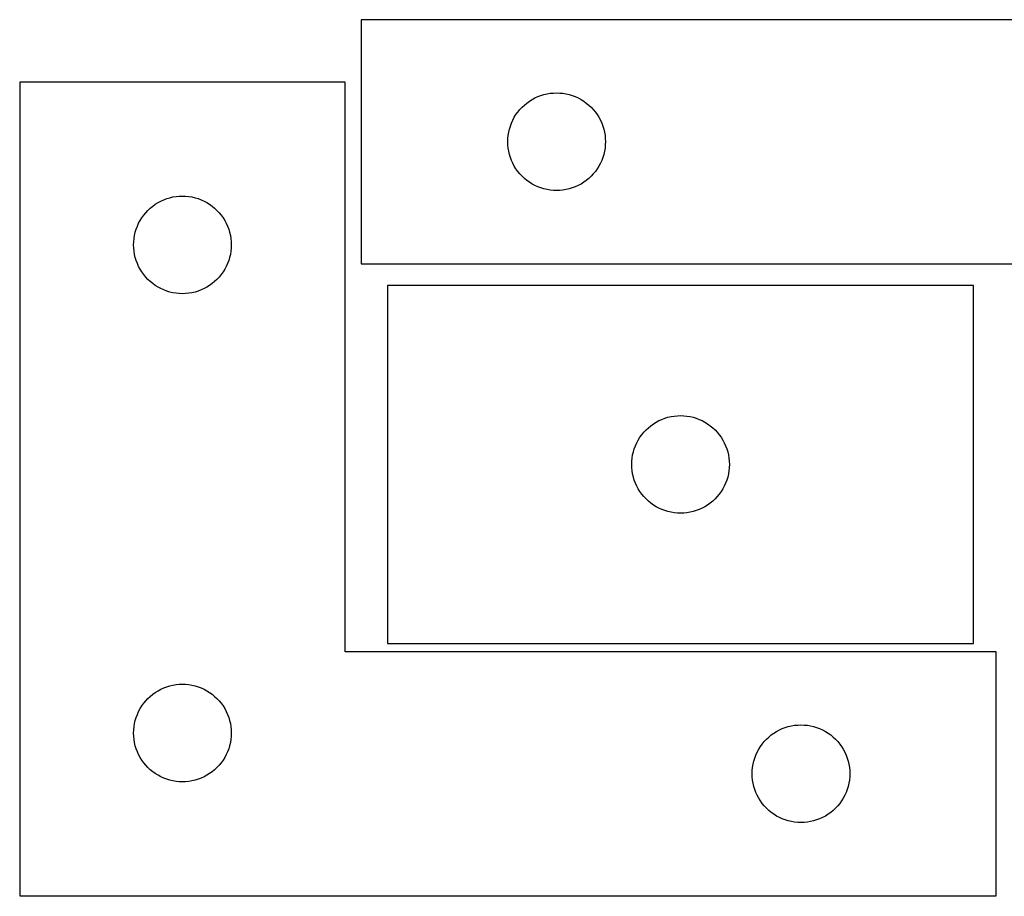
# Model space of a CAD drawing. Header units: millimetres. Extents: x 7 to 1243, y 7 to 2493.
# Tile 12 of 20: x 188 to 370, y 2332 to 2493. Entities that reach past the tile are written whole.
import ezdxf

# ---------------------------------------------------------------- set-up
doc = ezdxf.new("R2010")
doc.units = ezdxf.units.MM
doc.layers.add('COMMON', color=5, linetype='CONTINUOUS', true_color=0x0000ff)
doc.layers.add('CUT', color=7, linetype='CONTINUOUS', true_color=0x000000)

msp = doc.modelspace()

# ---------------------------------------------------------------- linework, layer by layer
at = {"layer": 'COMMON'}
for p, q in [((276.520933, 2331.830532), (188.041929, 2331.830532)), ((368.041929, 2331.830532), (278.041929, 2331.830532))]:
    msp.add_line(p, q, dxfattribs=at)
at = {"layer": 'CUT'}
for p, q in [((431.001718, 2493.445624), (251.001718, 2493.445624)), ((251.001718, 2493.445624), (251.001718, 2448.445624)), ((248.041929, 2481.930532), (188.041929, 2481.930532)), ((188.041929, 2481.930532), (188.041929, 2331.930532)), ((248.041929, 2376.930532), (248.041929, 2481.930532)), ((282.501718, 2478.739852), (283.021119, 2479.017478)), ((283.021119, 2479.017478), (283.557567, 2479.260539)), ((283.557567, 2479.260539), (284.108762, 2479.467995)), ((284.108762, 2479.467995), (284.672346, 2479.638956)), ((284.672346, 2479.638956), (285.245905, 2479.772691)), ((285.245905, 2479.772691), (285.826982, 2479.868627)), ((285.826982, 2479.868627), (286.41309, 2479.926354)), ((286.41309, 2479.926354), (287.001718, 2479.945624)), ((287.001718, 2479.945624), (287.590346, 2479.926354)), ((287.590346, 2479.926354), (288.176453, 2479.868627)), ((288.176453, 2479.868627), (288.757531, 2479.772691)), ((288.757531, 2479.772691), (289.331089, 2479.638956)), ((289.331089, 2479.638956), (289.894673, 2479.467995)), ((289.894673, 2479.467995), (290.445869, 2479.260539)), ((290.445869, 2479.260539), (290.982316, 2479.017478)), ((290.982316, 2479.017478), (291.501718, 2478.739852)), ((280.235159, 2476.879736), (280.637757, 2477.309585)), ((280.637757, 2477.309585), (281.067605, 2477.712182)), ((281.067605, 2477.712182), (281.522865, 2478.085804)), ((281.522865, 2478.085804), (282.001586, 2478.42885)), ((282.001586, 2478.42885), (282.501718, 2478.739852)), ((291.501718, 2478.739852), (292.00185, 2478.42885)), ((292.00185, 2478.42885), (292.480571, 2478.085804)), ((292.480571, 2478.085804), (292.93583, 2477.712182)), ((292.93583, 2477.712182), (293.365679, 2477.309585)), ((293.365679, 2477.309585), (293.768276, 2476.879736)), ((278.929863, 2474.926222), (279.207489, 2475.445624)), ((279.207489, 2475.445624), (279.518491, 2475.945756)), ((279.518491, 2475.945756), (279.861538, 2476.424477)), ((279.861538, 2476.424477), (280.235159, 2476.879736)), ((293.768276, 2476.879736), (294.141898, 2476.424477)), ((294.141898, 2476.424477), (294.484944, 2475.945756)), ((294.484944, 2475.945756), (294.795946, 2475.445624)), ((294.795946, 2475.445624), (295.073572, 2474.926222)), ((278.308385, 2473.274995), (278.479347, 2473.838579)), ((278.479347, 2473.838579), (278.686802, 2474.389775)), ((278.686802, 2474.389775), (278.929863, 2474.926222)), ((295.073572, 2474.926222), (295.316633, 2474.389775)), ((295.316633, 2474.389775), (295.524089, 2473.838579)), ((295.524089, 2473.838579), (295.69505, 2473.274995)), ((278.020987, 2471.534252), (278.078714, 2472.120359)), ((278.078714, 2472.120359), (278.17465, 2472.701437)), ((278.17465, 2472.701437), (278.308385, 2473.274995)), ((295.69505, 2473.274995), (295.828785, 2472.701437)), ((295.828785, 2472.701437), (295.924721, 2472.120359)), ((295.924721, 2472.120359), (295.982448, 2471.534252)), ((278.001718, 2470.945624), (278.020987, 2471.534252)), ((278.020987, 2470.356995), (278.001718, 2470.945624)), ((278.078714, 2469.770888), (278.020987, 2470.356995)), ((295.982448, 2470.356995), (295.924721, 2469.770888)), ((295.982448, 2471.534252), (296.001718, 2470.945624)), ((296.001718, 2470.945624), (295.982448, 2470.356995)), ((278.17465, 2469.189811), (278.078714, 2469.770888)), ((278.308385, 2468.616252), (278.17465, 2469.189811)), ((278.479347, 2468.052668), (278.308385, 2468.616252)), ((295.69505, 2468.616252), (295.524089, 2468.052668)), ((295.828785, 2469.189811), (295.69505, 2468.616252)), ((295.924721, 2469.770888), (295.828785, 2469.189811)), ((278.686802, 2467.501473), (278.479347, 2468.052668)), ((278.929863, 2466.965025), (278.686802, 2467.501473)), ((279.207489, 2466.445624), (278.929863, 2466.965025)), ((279.518491, 2465.945492), (279.207489, 2466.445624)), ((294.795946, 2466.445624), (294.484944, 2465.945492)), ((295.073572, 2466.965025), (294.795946, 2466.445624)), ((295.316633, 2467.501473), (295.073572, 2466.965025)), ((295.524089, 2468.052668), (295.316633, 2467.501473)), ((279.861538, 2465.466771), (279.518491, 2465.945492)), ((280.235159, 2465.011511), (279.861538, 2465.466771)), ((280.637757, 2464.581663), (280.235159, 2465.011511)), ((281.067605, 2464.179065), (280.637757, 2464.581663)), ((293.365679, 2464.581663), (292.93583, 2464.179065)), ((293.768276, 2465.011511), (293.365679, 2464.581663)), ((294.141898, 2465.466771), (293.768276, 2465.011511)), ((294.484944, 2465.945492), (294.141898, 2465.466771)), ((281.522865, 2463.805444), (281.067605, 2464.179065)), ((282.001586, 2463.462397), (281.522865, 2463.805444)), ((282.501718, 2463.151395), (282.001586, 2463.462397)), ((283.021119, 2462.873769), (282.501718, 2463.151395)), ((283.557567, 2462.630708), (283.021119, 2462.873769)), ((290.982316, 2462.873769), (290.445869, 2462.630708)), ((291.501718, 2463.151395), (290.982316, 2462.873769)), ((292.00185, 2463.462397), (291.501718, 2463.151395)), ((292.480571, 2463.805444), (292.00185, 2463.462397)), ((292.93583, 2464.179065), (292.480571, 2463.805444)), ((216.867193, 2460.853536), (217.4533, 2460.911263)), ((217.4533, 2460.911263), (218.041929, 2460.930532)), ((218.041929, 2460.930532), (218.630557, 2460.911263)), ((218.630557, 2460.911263), (219.216664, 2460.853536)), ((284.108762, 2462.423252), (283.557567, 2462.630708)), ((284.672346, 2462.252291), (284.108762, 2462.423252)), ((285.245905, 2462.118556), (284.672346, 2462.252291)), ((285.826982, 2462.02262), (285.245905, 2462.118556)), ((286.41309, 2461.964893), (285.826982, 2462.02262)), ((287.001718, 2461.945624), (286.41309, 2461.964893)), ((287.590346, 2461.964893), (287.001718, 2461.945624)), ((288.176453, 2462.02262), (287.590346, 2461.964893)), ((288.757531, 2462.118556), (288.176453, 2462.02262)), ((289.331089, 2462.252291), (288.757531, 2462.118556)), ((289.894673, 2462.423252), (289.331089, 2462.252291)), ((290.445869, 2462.630708), (289.894673, 2462.423252)), ((212.107816, 2458.697091), (212.563076, 2459.070712)), ((212.563076, 2459.070712), (213.041797, 2459.413759)), ((213.041797, 2459.413759), (213.541929, 2459.724761)), ((213.541929, 2459.724761), (214.06133, 2460.002387)), ((214.06133, 2460.002387), (214.597778, 2460.245448)), ((214.597778, 2460.245448), (215.148973, 2460.452904)), ((215.148973, 2460.452904), (215.712557, 2460.623865)), ((215.712557, 2460.623865), (216.286116, 2460.7576)), ((216.286116, 2460.7576), (216.867193, 2460.853536)), ((219.216664, 2460.853536), (219.797742, 2460.7576)), ((219.797742, 2460.7576), (220.3713, 2460.623865)), ((220.3713, 2460.623865), (220.934884, 2460.452904)), ((220.934884, 2460.452904), (221.48608, 2460.245448)), ((221.48608, 2460.245448), (222.022527, 2460.002387)), ((222.022527, 2460.002387), (222.541929, 2459.724761)), ((222.541929, 2459.724761), (223.042061, 2459.413759)), ((223.042061, 2459.413759), (223.520781, 2459.070712)), ((223.520781, 2459.070712), (223.976041, 2458.697091)), ((210.558702, 2456.930664), (210.901749, 2457.409385)), ((210.901749, 2457.409385), (211.27537, 2457.864645)), ((211.27537, 2457.864645), (211.677968, 2458.294493)), ((211.677968, 2458.294493), (212.107816, 2458.697091)), ((223.976041, 2458.697091), (224.40589, 2458.294493)), ((224.40589, 2458.294493), (224.808487, 2457.864645)), ((224.808487, 2457.864645), (225.182109, 2457.409385)), ((225.182109, 2457.409385), (225.525155, 2456.930664)), ((209.727013, 2455.374683), (209.970074, 2455.911131)), ((209.970074, 2455.911131), (210.2477, 2456.430532)), ((210.2477, 2456.430532), (210.558702, 2456.930664)), ((225.525155, 2456.930664), (225.836157, 2456.430532)), ((225.836157, 2456.430532), (226.113783, 2455.911131)), ((226.113783, 2455.911131), (226.356844, 2455.374683)), ((209.118925, 2453.105268), (209.214861, 2453.686345)), ((209.214861, 2453.686345), (209.348596, 2454.259904)), ((209.348596, 2454.259904), (209.519557, 2454.823488)), ((209.519557, 2454.823488), (209.727013, 2455.374683)), ((226.356844, 2455.374683), (226.5643, 2454.823488)), ((226.5643, 2454.823488), (226.735261, 2454.259904)), ((226.735261, 2454.259904), (226.868996, 2453.686345)), ((226.868996, 2453.686345), (226.964932, 2453.105268)), ((209.041929, 2451.930532), (209.061198, 2452.519161)), ((209.061198, 2451.341904), (209.041929, 2451.930532)), ((209.061198, 2452.519161), (209.118925, 2453.105268)), ((226.964932, 2453.105268), (227.022659, 2452.519161)), ((227.022659, 2452.519161), (227.041929, 2451.930532)), ((227.041929, 2451.930532), (227.022659, 2451.341904)), ((209.118925, 2450.755797), (209.061198, 2451.341904)), ((209.214861, 2450.174719), (209.118925, 2450.755797)), ((209.348596, 2449.601161), (209.214861, 2450.174719)), ((226.868996, 2450.174719), (226.735261, 2449.601161)), ((226.964932, 2450.755797), (226.868996, 2450.174719)), ((227.022659, 2451.341904), (226.964932, 2450.755797)), ((209.519557, 2449.037577), (209.348596, 2449.601161)), ((209.727013, 2448.486381), (209.519557, 2449.037577)), ((209.970074, 2447.949934), (209.727013, 2448.486381)), ((226.356844, 2448.486381), (226.113783, 2447.949934)), ((226.5643, 2449.037577), (226.356844, 2448.486381)), ((226.735261, 2449.601161), (226.5643, 2449.037577)), ((251.001718, 2448.445624), (371.001718, 2448.445624)), ((210.2477, 2447.430532), (209.970074, 2447.949934)), ((210.558702, 2446.9304), (210.2477, 2447.430532)), ((210.901749, 2446.451679), (210.558702, 2446.9304)), ((211.27537, 2445.99642), (210.901749, 2446.451679)), ((225.182109, 2446.451679), (224.808487, 2445.99642)), ((225.525155, 2446.9304), (225.182109, 2446.451679)), ((225.836157, 2447.430532), (225.525155, 2446.9304)), ((226.113783, 2447.949934), (225.836157, 2447.430532)), ((211.677968, 2445.566571), (211.27537, 2445.99642)), ((212.107816, 2445.163974), (211.677968, 2445.566571)), ((212.563076, 2444.790352), (212.107816, 2445.163974)), ((213.041797, 2444.447306), (212.563076, 2444.790352)), ((223.520781, 2444.790352), (223.042061, 2444.447306)), ((223.976041, 2445.163974), (223.520781, 2444.790352)), ((224.40589, 2445.566571), (223.976041, 2445.163974)), ((224.808487, 2445.99642), (224.40589, 2445.566571)), ((213.541929, 2444.136304), (213.041797, 2444.447306)), ((214.06133, 2443.858678), (213.541929, 2444.136304)), ((214.597778, 2443.615617), (214.06133, 2443.858678)), ((215.148973, 2443.408161), (214.597778, 2443.615617)), ((215.712557, 2443.2372), (215.148973, 2443.408161)), ((216.286116, 2443.103465), (215.712557, 2443.2372)), ((216.867193, 2443.007529), (216.286116, 2443.103465)), ((217.4533, 2442.949802), (216.867193, 2443.007529)), ((218.041929, 2442.930532), (217.4533, 2442.949802)), ((218.630557, 2442.949802), (218.041929, 2442.930532)), ((219.216664, 2443.007529), (218.630557, 2442.949802)), ((219.797742, 2443.103465), (219.216664, 2443.007529)), ((220.3713, 2443.2372), (219.797742, 2443.103465)), ((220.934884, 2443.408161), (220.3713, 2443.2372)), ((221.48608, 2443.615617), (220.934884, 2443.408161)), ((222.022527, 2443.858678), (221.48608, 2443.615617)), ((222.541929, 2444.136304), (222.022527, 2443.858678)), ((223.042061, 2444.447306), (222.541929, 2444.136304)), ((363.846004, 2444.451529), (255.846004, 2444.451529)), ((255.846004, 2444.451529), (255.846004, 2378.451529)), ((363.846004, 2378.451529), (363.846004, 2444.451529)), ((304.845872, 2418.934756), (305.346004, 2419.245758)), ((305.346004, 2419.245758), (305.865405, 2419.523384)), ((305.865405, 2419.523384), (306.401853, 2419.766445)), ((306.401853, 2419.766445), (306.953048, 2419.9739)), ((306.953048, 2419.9739), (307.516632, 2420.144862)), ((307.516632, 2420.144862), (308.090191, 2420.278597)), ((308.090191, 2420.278597), (308.671268, 2420.374533)), ((308.671268, 2420.374533), (309.257376, 2420.43226)), ((309.257376, 2420.43226), (309.846004, 2420.451529)), ((309.846004, 2420.451529), (310.434632, 2420.43226)), ((310.434632, 2420.43226), (311.020739, 2420.374533)), ((311.020739, 2420.374533), (311.601817, 2420.278597)), ((311.601817, 2420.278597), (312.175375, 2420.144862)), ((312.175375, 2420.144862), (312.738959, 2419.9739)), ((312.738959, 2419.9739), (313.290155, 2419.766445)), ((313.290155, 2419.766445), (313.826602, 2419.523384)), ((313.826602, 2419.523384), (314.346004, 2419.245758)), ((314.346004, 2419.245758), (314.846136, 2418.934756)), ((302.705824, 2416.930382), (303.079445, 2417.385642)), ((303.079445, 2417.385642), (303.482043, 2417.81549)), ((303.482043, 2417.81549), (303.911891, 2418.218088)), ((303.911891, 2418.218088), (304.367151, 2418.591709)), ((304.367151, 2418.591709), (304.845872, 2418.934756)), ((314.846136, 2418.934756), (315.324857, 2418.591709)), ((315.324857, 2418.591709), (315.780116, 2418.218088)), ((315.780116, 2418.218088), (316.209965, 2417.81549)), ((316.209965, 2417.81549), (316.612562, 2417.385642)), ((316.612562, 2417.385642), (316.986184, 2416.930382)), ((301.774149, 2415.432128), (302.051775, 2415.951529)), ((302.051775, 2415.951529), (302.362777, 2416.451661)), ((302.362777, 2416.451661), (302.705824, 2416.930382)), ((316.986184, 2416.930382), (317.32923, 2416.451661)), ((317.32923, 2416.451661), (317.640232, 2415.951529)), ((317.640232, 2415.951529), (317.917858, 2415.432128)), ((301.018936, 2413.207342), (301.152671, 2413.780901)), ((301.152671, 2413.780901), (301.323633, 2414.344484)), ((301.323633, 2414.344484), (301.531088, 2414.89568)), ((301.531088, 2414.89568), (301.774149, 2415.432128)), ((317.917858, 2415.432128), (318.160919, 2414.89568)), ((318.160919, 2414.89568), (318.368375, 2414.344484)), ((318.368375, 2414.344484), (318.539336, 2413.780901)), ((318.539336, 2413.780901), (318.673071, 2413.207342)), ((300.846004, 2411.451529), (300.865273, 2412.040157)), ((300.865273, 2412.040157), (300.923, 2412.626265)), ((300.923, 2412.626265), (301.018936, 2413.207342)), ((318.673071, 2413.207342), (318.769007, 2412.626265)), ((318.769007, 2412.626265), (318.826734, 2412.040157)), ((318.826734, 2412.040157), (318.846004, 2411.451529)), ((300.865273, 2410.862901), (300.846004, 2411.451529)), ((300.923, 2410.276794), (300.865273, 2410.862901)), ((301.018936, 2409.695716), (300.923, 2410.276794)), ((318.769007, 2410.276794), (318.673071, 2409.695716)), ((318.826734, 2410.862901), (318.769007, 2410.276794)), ((318.846004, 2411.451529), (318.826734, 2410.862901)), ((301.152671, 2409.122158), (301.018936, 2409.695716)), ((301.323633, 2408.558574), (301.152671, 2409.122158)), ((301.531088, 2408.007378), (301.323633, 2408.558574)), ((318.368375, 2408.558574), (318.160919, 2408.007378)), ((318.539336, 2409.122158), (318.368375, 2408.558574)), ((318.673071, 2409.695716), (318.539336, 2409.122158)), ((301.774149, 2407.470931), (301.531088, 2408.007378)), ((302.051775, 2406.951529), (301.774149, 2407.470931)), ((302.362777, 2406.451397), (302.051775, 2406.951529)), ((302.705824, 2405.972676), (302.362777, 2406.451397)), ((317.32923, 2406.451397), (316.986184, 2405.972676)), ((317.640232, 2406.951529), (317.32923, 2406.451397)), ((317.917858, 2407.470931), (317.640232, 2406.951529)), ((318.160919, 2408.007378), (317.917858, 2407.470931)), ((303.079445, 2405.517417), (302.705824, 2405.972676)), ((303.482043, 2405.087568), (303.079445, 2405.517417)), ((303.911891, 2404.684971), (303.482043, 2405.087568)), ((304.367151, 2404.311349), (303.911891, 2404.684971)), ((315.780116, 2404.684971), (315.324857, 2404.311349)), ((316.209965, 2405.087568), (315.780116, 2404.684971)), ((316.612562, 2405.517417), (316.209965, 2405.087568)), ((316.986184, 2405.972676), (316.612562, 2405.517417)), ((304.845872, 2403.968303), (304.367151, 2404.311349)), ((305.346004, 2403.657301), (304.845872, 2403.968303)), ((305.865405, 2403.379675), (305.346004, 2403.657301)), ((306.401853, 2403.136614), (305.865405, 2403.379675)), ((306.953048, 2402.929158), (306.401853, 2403.136614)), ((307.516632, 2402.758197), (306.953048, 2402.929158)), ((312.738959, 2402.929158), (312.175375, 2402.758197)), ((313.290155, 2403.136614), (312.738959, 2402.929158)), ((313.826602, 2403.379675), (313.290155, 2403.136614)), ((314.346004, 2403.657301), (313.826602, 2403.379675)), ((314.846136, 2403.968303), (314.346004, 2403.657301)), ((315.324857, 2404.311349), (314.846136, 2403.968303)), ((308.090191, 2402.624462), (307.516632, 2402.758197)), ((308.671268, 2402.528526), (308.090191, 2402.624462)), ((309.257376, 2402.470799), (308.671268, 2402.528526)), ((309.846004, 2402.451529), (309.257376, 2402.470799)), ((310.434632, 2402.470799), (309.846004, 2402.451529)), ((311.020739, 2402.528526), (310.434632, 2402.470799)), ((311.601817, 2402.624462), (311.020739, 2402.528526)), ((312.175375, 2402.758197), (311.601817, 2402.624462)), ((255.846004, 2378.451529), (363.846004, 2378.451529)), ((368.041929, 2376.930532), (248.041929, 2376.930532)), ((368.041929, 2331.930532), (368.041929, 2376.930532)), ((214.06133, 2370.002387), (214.597778, 2370.245448)), ((214.597778, 2370.245448), (215.148973, 2370.452904)), ((215.148973, 2370.452904), (215.712557, 2370.623865)), ((215.712557, 2370.623865), (216.286116, 2370.7576)), ((216.286116, 2370.7576), (216.867193, 2370.853536)), ((216.867193, 2370.853536), (217.4533, 2370.911263)), ((217.4533, 2370.911263), (218.041929, 2370.930532)), ((218.041929, 2370.930532), (218.630557, 2370.911263)), ((218.630557, 2370.911263), (219.216664, 2370.853536)), ((219.216664, 2370.853536), (219.797742, 2370.7576)), ((219.797742, 2370.7576), (220.3713, 2370.623865)), ((220.3713, 2370.623865), (220.934884, 2370.452904)), ((220.934884, 2370.452904), (221.48608, 2370.245448)), ((221.48608, 2370.245448), (222.022527, 2370.002387)), ((211.677968, 2368.294493), (212.107816, 2368.697091)), ((212.107816, 2368.697091), (212.563076, 2369.070712)), ((212.563076, 2369.070712), (213.041797, 2369.413759)), ((213.041797, 2369.413759), (213.541929, 2369.724761)), ((213.541929, 2369.724761), (214.06133, 2370.002387)), ((222.022527, 2370.002387), (222.541929, 2369.724761)), ((222.541929, 2369.724761), (223.042061, 2369.413759)), ((223.042061, 2369.413759), (223.520781, 2369.070712)), ((223.520781, 2369.070712), (223.976041, 2368.697091)), ((223.976041, 2368.697091), (224.40589, 2368.294493)), ((210.2477, 2366.430532), (210.558702, 2366.930664)), ((210.558702, 2366.930664), (210.901749, 2367.409385)), ((210.901749, 2367.409385), (211.27537, 2367.864645)), ((211.27537, 2367.864645), (211.677968, 2368.294493)), ((224.40589, 2368.294493), (224.808487, 2367.864645)), ((224.808487, 2367.864645), (225.182109, 2367.409385)), ((225.182109, 2367.409385), (225.525155, 2366.930664)), ((225.525155, 2366.930664), (225.836157, 2366.430532)), ((209.348596, 2364.259904), (209.519557, 2364.823488)), ((209.519557, 2364.823488), (209.727013, 2365.374683)), ((209.727013, 2365.374683), (209.970074, 2365.911131)), ((209.970074, 2365.911131), (210.2477, 2366.430532)), ((225.836157, 2366.430532), (226.113783, 2365.911131)), ((226.113783, 2365.911131), (226.356844, 2365.374683)), ((226.356844, 2365.374683), (226.5643, 2364.823488)), ((226.5643, 2364.823488), (226.735261, 2364.259904)), ((209.061198, 2362.519161), (209.118925, 2363.105268)), ((209.118925, 2363.105268), (209.214861, 2363.686345)), ((209.214861, 2363.686345), (209.348596, 2364.259904)), ((226.735261, 2364.259904), (226.868996, 2363.686345)), ((226.868996, 2363.686345), (226.964932, 2363.105268)), ((226.964932, 2363.105268), (227.022659, 2362.519161)), ((328.597778, 2362.745448), (329.148973, 2362.952904)), ((329.148973, 2362.952904), (329.712557, 2363.123865)), ((329.712557, 2363.123865), (330.286116, 2363.2576)), ((330.286116, 2363.2576), (330.867193, 2363.353536)), ((330.867193, 2363.353536), (331.4533, 2363.411263)), ((331.4533, 2363.411263), (332.041929, 2363.430532)), ((332.041929, 2363.430532), (332.630557, 2363.411263)), ((332.630557, 2363.411263), (333.216664, 2363.353536)), ((333.216664, 2363.353536), (333.797742, 2363.2576)), ((333.797742, 2363.2576), (334.3713, 2363.123865)), ((334.3713, 2363.123865), (334.934884, 2362.952904)), ((334.934884, 2362.952904), (335.48608, 2362.745448)), ((209.041929, 2361.930532), (209.061198, 2362.519161)), ((209.061198, 2361.341904), (209.041929, 2361.930532)), ((209.118925, 2360.755797), (209.061198, 2361.341904)), ((227.022659, 2361.341904), (226.964932, 2360.755797)), ((227.022659, 2362.519161), (227.041929, 2361.930532)), ((227.041929, 2361.930532), (227.022659, 2361.341904)), ((325.677968, 2360.794493), (326.107816, 2361.197091)), ((326.107816, 2361.197091), (326.563076, 2361.570712)), ((326.563076, 2361.570712), (327.041797, 2361.913759)), ((327.041797, 2361.913759), (327.541929, 2362.224761)), ((327.541929, 2362.224761), (328.06133, 2362.502387)), ((328.06133, 2362.502387), (328.597778, 2362.745448)), ((335.48608, 2362.745448), (336.022527, 2362.502387)), ((336.022527, 2362.502387), (336.541929, 2362.224761)), ((336.541929, 2362.224761), (337.042061, 2361.913759)), ((337.042061, 2361.913759), (337.520781, 2361.570712)), ((337.520781, 2361.570712), (337.976041, 2361.197091)), ((337.976041, 2361.197091), (338.40589, 2360.794493)), ((209.214861, 2360.174719), (209.118925, 2360.755797)), ((209.348596, 2359.601161), (209.214861, 2360.174719)), ((209.519557, 2359.037577), (209.348596, 2359.601161)), ((226.735261, 2359.601161), (226.5643, 2359.037577)), ((226.868996, 2360.174719), (226.735261, 2359.601161)), ((226.964932, 2360.755797), (226.868996, 2360.174719)), ((324.2477, 2358.930532), (324.558702, 2359.430664)), ((324.558702, 2359.430664), (324.901749, 2359.909385)), ((324.901749, 2359.909385), (325.27537, 2360.364645)), ((325.27537, 2360.364645), (325.677968, 2360.794493)), ((338.40589, 2360.794493), (338.808487, 2360.364645)), ((338.808487, 2360.364645), (339.182109, 2359.909385)), ((339.182109, 2359.909385), (339.525155, 2359.430664)), ((339.525155, 2359.430664), (339.836157, 2358.930532)), ((209.727013, 2358.486381), (209.519557, 2359.037577)), ((209.970074, 2357.949934), (209.727013, 2358.486381)), ((210.2477, 2357.430532), (209.970074, 2357.949934)), ((210.558702, 2356.9304), (210.2477, 2357.430532)), ((225.836157, 2357.430532), (225.525155, 2356.9304)), ((226.113783, 2357.949934), (225.836157, 2357.430532)), ((226.356844, 2358.486381), (226.113783, 2357.949934)), ((226.5643, 2359.037577), (226.356844, 2358.486381)), ((323.519557, 2357.323488), (323.727013, 2357.874683)), ((323.727013, 2357.874683), (323.970074, 2358.411131)), ((323.970074, 2358.411131), (324.2477, 2358.930532)), ((339.836157, 2358.930532), (340.113783, 2358.411131)), ((340.113783, 2358.411131), (340.356844, 2357.874683)), ((340.356844, 2357.874683), (340.5643, 2357.323488)), ((210.901749, 2356.451679), (210.558702, 2356.9304)), ((211.27537, 2355.99642), (210.901749, 2356.451679)), ((211.677968, 2355.566571), (211.27537, 2355.99642)), ((224.808487, 2355.99642), (224.40589, 2355.566571)), ((225.182109, 2356.451679), (224.808487, 2355.99642)), ((225.525155, 2356.9304), (225.182109, 2356.451679)), ((323.118925, 2355.605268), (323.214861, 2356.186345)), ((323.214861, 2356.186345), (323.348596, 2356.759904)), ((323.348596, 2356.759904), (323.519557, 2357.323488)), ((340.5643, 2357.323488), (340.735261, 2356.759904)), ((340.735261, 2356.759904), (340.868996, 2356.186345)), ((340.868996, 2356.186345), (340.964932, 2355.605268)), ((212.107816, 2355.163974), (211.677968, 2355.566571)), ((212.563076, 2354.790352), (212.107816, 2355.163974)), ((213.041797, 2354.447306), (212.563076, 2354.790352)), ((213.541929, 2354.136304), (213.041797, 2354.447306)), ((214.06133, 2353.858678), (213.541929, 2354.136304)), ((214.597778, 2353.615617), (214.06133, 2353.858678)), ((222.022527, 2353.858678), (221.48608, 2353.615617)), ((222.541929, 2354.136304), (222.022527, 2353.858678)), ((223.042061, 2354.447306), (222.541929, 2354.136304)), ((223.520781, 2354.790352), (223.042061, 2354.447306)), ((223.976041, 2355.163974), (223.520781, 2354.790352)), ((224.40589, 2355.566571), (223.976041, 2355.163974)), ((323.041929, 2354.430532), (323.061198, 2355.019161)), ((323.061198, 2353.841904), (323.041929, 2354.430532)), ((323.061198, 2355.019161), (323.118925, 2355.605268)), ((323.118925, 2353.255797), (323.061198, 2353.841904)), ((340.964932, 2355.605268), (341.022659, 2355.019161)), ((341.022659, 2353.841904), (340.964932, 2353.255797)), ((341.022659, 2355.019161), (341.041929, 2354.430532)), ((341.041929, 2354.430532), (341.022659, 2353.841904)), ((215.148973, 2353.408161), (214.597778, 2353.615617)), ((215.712557, 2353.2372), (215.148973, 2353.408161)), ((216.286116, 2353.103465), (215.712557, 2353.2372)), ((216.867193, 2353.007529), (216.286116, 2353.103465)), ((217.4533, 2352.949802), (216.867193, 2353.007529)), ((218.041929, 2352.930532), (217.4533, 2352.949802)), ((218.630557, 2352.949802), (218.041929, 2352.930532)), ((219.216664, 2353.007529), (218.630557, 2352.949802)), ((219.797742, 2353.103465), (219.216664, 2353.007529)), ((220.3713, 2353.2372), (219.797742, 2353.103465)), ((220.934884, 2353.408161), (220.3713, 2353.2372)), ((221.48608, 2353.615617), (220.934884, 2353.408161)), ((323.214861, 2352.674719), (323.118925, 2353.255797)), ((323.348596, 2352.101161), (323.214861, 2352.674719)), ((323.519557, 2351.537577), (323.348596, 2352.101161)), ((340.735261, 2352.101161), (340.5643, 2351.537577)), ((340.868996, 2352.674719), (340.735261, 2352.101161)), ((340.964932, 2353.255797), (340.868996, 2352.674719)), ((323.727013, 2350.986381), (323.519557, 2351.537577)), ((323.970074, 2350.449934), (323.727013, 2350.986381)), ((324.2477, 2349.930532), (323.970074, 2350.449934)), ((340.113783, 2350.449934), (339.836157, 2349.930532)), ((340.356844, 2350.986381), (340.113783, 2350.449934)), ((340.5643, 2351.537577), (340.356844, 2350.986381)), ((324.558702, 2349.4304), (324.2477, 2349.930532)), ((324.901749, 2348.951679), (324.558702, 2349.4304)), ((325.27537, 2348.49642), (324.901749, 2348.951679)), ((325.677968, 2348.066571), (325.27537, 2348.49642)), ((338.808487, 2348.49642), (338.40589, 2348.066571)), ((339.182109, 2348.951679), (338.808487, 2348.49642)), ((339.525155, 2349.4304), (339.182109, 2348.951679)), ((339.836157, 2349.930532), (339.525155, 2349.4304)), ((326.107816, 2347.663974), (325.677968, 2348.066571)), ((326.563076, 2347.290352), (326.107816, 2347.663974)), ((327.041797, 2346.947306), (326.563076, 2347.290352)), ((327.541929, 2346.636304), (327.041797, 2346.947306)), ((328.06133, 2346.358678), (327.541929, 2346.636304)), ((336.541929, 2346.636304), (336.022527, 2346.358678)), ((337.042061, 2346.947306), (336.541929, 2346.636304)), ((337.520781, 2347.290352), (337.042061, 2346.947306)), ((337.976041, 2347.663974), (337.520781, 2347.290352)), ((338.40589, 2348.066571), (337.976041, 2347.663974)), ((328.597778, 2346.115617), (328.06133, 2346.358678)), ((329.148973, 2345.908161), (328.597778, 2346.115617)), ((329.712557, 2345.7372), (329.148973, 2345.908161)), ((330.286116, 2345.603465), (329.712557, 2345.7372)), ((330.867193, 2345.507529), (330.286116, 2345.603465)), ((331.4533, 2345.449802), (330.867193, 2345.507529)), ((332.041929, 2345.430532), (331.4533, 2345.449802)), ((332.630557, 2345.449802), (332.041929, 2345.430532)), ((333.216664, 2345.507529), (332.630557, 2345.449802)), ((333.797742, 2345.603465), (333.216664, 2345.507529)), ((334.3713, 2345.7372), (333.797742, 2345.603465)), ((334.934884, 2345.908161), (334.3713, 2345.7372)), ((335.48608, 2346.115617), (334.934884, 2345.908161)), ((336.022527, 2346.358678), (335.48608, 2346.115617)), ((188.041929, 2331.930532), (368.041929, 2331.930532))]:
    msp.add_line(p, q, dxfattribs=at)

doc.saveas('drawing.dxf')
